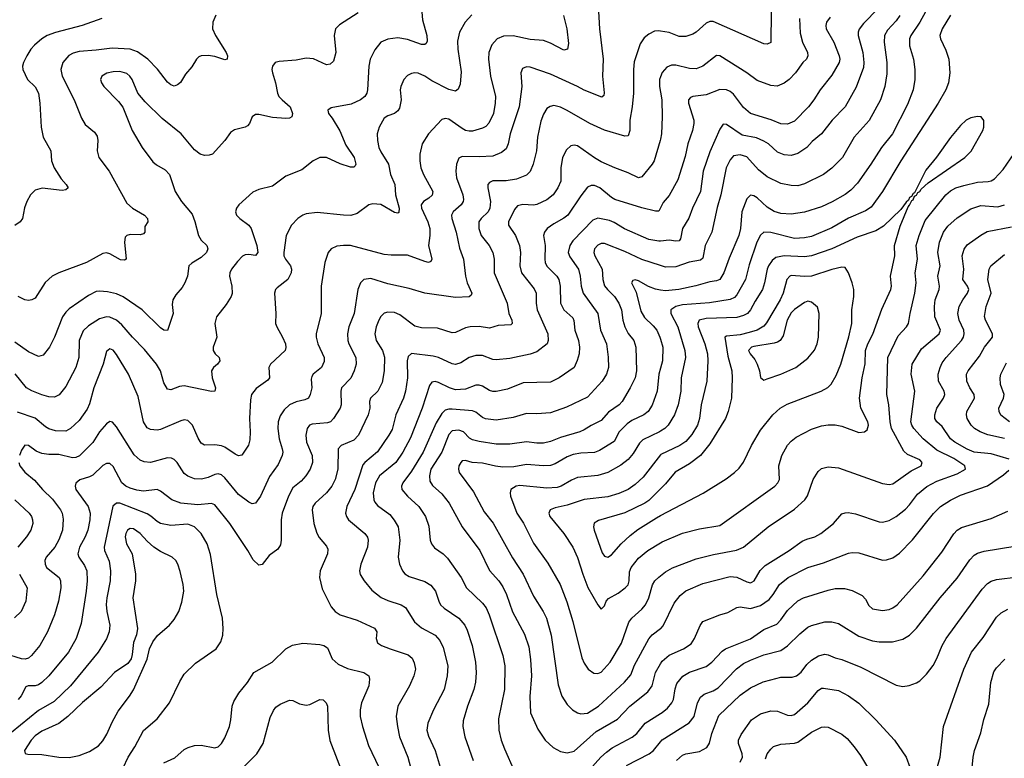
# Model space of a CAD drawing. Header units: inches. Extents: x 990586 to 1117858, y 769490 to 892071.
# Tile 241 of 248: x 1086219 to 1092028, y 850663 to 855024. Entities that reach past the tile are written whole.
import ezdxf

# ---------------------------------------------------------------- set-up
doc = ezdxf.new("R2010")
doc.units = ezdxf.units.IN
doc.header["$MEASUREMENT"] = 0
doc.layers.add('B0885', color=7, linetype='Continuous')
doc.layers.add('B0895', color=7, linetype='Continuous')

msp = doc.modelspace()

# ---------------------------------------------------------------- linework, layer by layer
at = {"layer": 'B0885', "color": 6}
for points, elevation in [([(1089632.1, 855107.9), (1089638.9, 854970), (1089662, 854790), (1089657.5, 854690), (1089668.2, 854591.8), (1089664.7, 854575.3), (1089653.6, 854566.4), (1089550, 854607.2), (1089509.8, 854629.8), (1089350, 854701.7), (1089230, 854742.9), (1089210, 854745.1), (1089185.4, 854734.6), (1089175.6, 854710), (1089181.2, 854630), (1089165.6, 854510), (1089113.5, 854350), (1089101, 854290), (1089090, 854260.7), (1089060.9, 854239.1), (1089010, 854218.2), (1088930, 854213.7), (1088830, 854216.9), (1088810, 854206.2), (1088796.1, 854170), (1088791.3, 854130), (1088796, 854090), (1088833.5, 853990), (1088837.4, 853962.6), (1088836, 853950), (1088823.7, 853930), (1088776.9, 853890), (1088767.3, 853870), (1088767.6, 853850), (1088793.9, 853770), (1088814.1, 853674.1), (1088837.2, 853610), (1088848.4, 853510), (1088860, 853470), (1088886.2, 853410), (1088882.9, 853397.1), (1088870, 853388), (1088790, 853383.9), (1088610, 853408.7), (1088516.9, 853436.9), (1088390, 853463.9), (1088290, 853496), (1088250, 853490), (1088229, 853471), (1088214.3, 853430), (1088191.9, 853290), (1088160.5, 853210), (1088152.5, 853170), (1088154.6, 853130), (1088160.3, 853110), (1088202.7, 853030), (1088203.1, 852990), (1088192.3, 852950), (1088173.2, 852906.8), (1088116.6, 852850), (1088112.7, 852830), (1088115.5, 852750), (1088108.7, 852730), (1088070, 852669.1), (1088051.9, 852650), (1088035.9, 852644.1), (1087943.5, 852636.5), (1087928.4, 852630), (1087914.6, 852610), (1087907.7, 852570), (1087911.2, 852530), (1087944.7, 852450), (1087946.2, 852410), (1087932.5, 852370), (1087907.9, 852330), (1087880.5, 852299.5), (1087830, 852260.2), (1087804.2, 852210), (1087766.7, 852110), (1087761.7, 852070), (1087762, 851950), (1087756.8, 851923.2), (1087741.9, 851898.1), (1087690, 851859.9), (1087650, 851807.3), (1087630, 851803.4), (1087595.7, 851835.7), (1087565.7, 851890), (1087458.5, 852050), (1087370, 852159.2), (1087350, 852167), (1087270, 852159.5), (1087170, 852169), (1087117.2, 852190), (1087050, 852240.1), (1087030, 852249.3), (1086950, 852240.4), (1086910, 852245.5), (1086870, 852257.8), (1086845.8, 852270), (1086821.7, 852290), (1086770, 852386.5), (1086750, 852402.6), (1086730, 852403.7), (1086710, 852391.4), (1086650, 852335.2), (1086630, 852324.3), (1086573.8, 852306.2), (1086550, 852288.2), (1086545.7, 852270), (1086550.2, 852250), (1086623.2, 852150), (1086634.7, 852110), (1086632.7, 852070), (1086620.6, 852010), (1086605.5, 851970), (1086572.5, 851910), (1086561.5, 851870), (1086566.9, 851850), (1086601.8, 851801.8), (1086614.6, 851770), (1086617.7, 851710), (1086611.4, 851650), (1086580.7, 851459.3), (1086552.6, 851370), (1086506.4, 851290), (1086389.9, 851150.1), (1086350, 851110), (1086330, 851097.1), (1086310, 851091.9), (1086268.8, 851091.2), (1086255.3, 851084.7), (1086228.2, 851031.8), (1086210.3, 851010)], 4400), ([(1088215.2, 855064.8), (1088106.1, 854993.9), (1088082.4, 854970), (1088074, 854930), (1088084.7, 854830), (1088070, 854778.5), (1088050, 854760.3), (1088030, 854757.3), (1087952.8, 854792.8), (1087910, 854795.9), (1087850, 854783.8), (1087750, 854777.7), (1087726.9, 854770), (1087710.1, 854750), (1087706.9, 854730), (1087710.1, 854710), (1087728.7, 854650), (1087739, 854590), (1087748.5, 854570), (1087766.7, 854550), (1087815.1, 854510), (1087827.6, 854470), (1087823.9, 854450), (1087810, 854442.2), (1087790, 854440.6), (1087710, 854445.4), (1087630, 854463.7), (1087610, 854464.2), (1087590.1, 854449.9), (1087574.9, 854410), (1087562.6, 854397.4), (1087550, 854389.6), (1087486.7, 854373.3), (1087462.6, 854357.4), (1087428.4, 854310), (1087356.8, 854230), (1087337.1, 854222.9), (1087310, 854221.5), (1087283.1, 854230), (1087250, 854254.9), (1087171.7, 854350), (1087060.1, 854440.1), (1086958.3, 854538.3), (1086916.5, 854590), (1086882.3, 854670), (1086869, 854690), (1086850, 854705.4), (1086810, 854716.9), (1086770, 854715.3), (1086732.8, 854707.2), (1086702.4, 854690), (1086696.1, 854670), (1086701.8, 854650), (1086714.4, 854630), (1086801.4, 854541.4), (1086827, 854507), (1086882.9, 854370), (1086941.2, 854270), (1087004.1, 854184.1), (1087026, 854166), (1087077.4, 854137.4), (1087101.7, 854110), (1087136.9, 854010), (1087174.4, 853950), (1087235.6, 853875.6), (1087252.1, 853832.1), (1087273, 853750), (1087290, 853722.8), (1087323.5, 853690), (1087329, 853670), (1087320, 853650), (1087290, 853620), (1087234.2, 853585.8), (1087216.4, 853570), (1087208.7, 853510), (1087193.8, 853470), (1087177, 853443), (1087140, 853400), (1087123.1, 853370), (1087117.4, 853342.6), (1087123.6, 853290), (1087091.8, 853188.2), (1087070, 853191.5), (1087050, 853204.8), (1086941.8, 853310), (1086828.4, 853388.4), (1086790, 853404.3), (1086736.8, 853416.8), (1086690, 853421.8), (1086670, 853418.7), (1086624.3, 853395.7), (1086510, 853316.6), (1086490, 853297.5), (1086471.5, 853268.5), (1086424.2, 853150), (1086394.3, 853090), (1086356.8, 853043.2), (1086330, 853034.5), (1086270, 853062.1), (1086190, 853119.5)], 4000), ([(1086703.2, 855030), (1086587.5, 854990), (1086430, 854947.5), (1086381.7, 854930), (1086348.7, 854911.2), (1086305.9, 854874.1), (1086284.4, 854850), (1086260.3, 854810), (1086241.4, 854770), (1086235.7, 854750), (1086236.7, 854730), (1086264.3, 854670), (1086310, 854626.7), (1086330.1, 854589.9), (1086338.3, 854530), (1086345.1, 854390), (1086357.1, 854330), (1086402.4, 854250), (1086407.2, 854190), (1086422.2, 854150), (1086463.7, 854083.7), (1086493.7, 854050), (1086504.8, 854030), (1086490, 854019.2), (1086470, 854015.3), (1086351.5, 854028.5), (1086310, 854016.6), (1086281.9, 853990), (1086260.1, 853950), (1086247.6, 853912.4), (1086235.9, 853850), (1086222.3, 853830), (1086190, 853808.6)], 3800), ([(1088591.1, 855068.9), (1088596.3, 855023.7), (1088621.6, 854930), (1088623.4, 854896.6), (1088617.4, 854882.6), (1088610, 854876.3), (1088590, 854877.8), (1088506.2, 854906.2), (1088450, 854915.9), (1088391.1, 854908.9), (1088350.6, 854890), (1088314.2, 854845.8), (1088286.2, 854790), (1088278, 854750), (1088270.6, 854609.4), (1088267.6, 854590), (1088255.5, 854570), (1088229.2, 854550.8), (1088175, 854525), (1088057.2, 854502.8), (1088036.6, 854490), (1088039.9, 854470), (1088062.1, 854442.1), (1088107.3, 854367.3), (1088143, 854283), (1088191.7, 854210), (1088202.7, 854170), (1088198.9, 854161.1), (1088190, 854153.7), (1088170, 854153.4), (1088110, 854172.9), (1088030, 854209.9), (1087989, 854210), (1087950.2, 854190), (1087883.2, 854136.8), (1087790, 854099.6), (1087710, 854040.4), (1087630, 854021.9), (1087594, 854006), (1087512.3, 853930), (1087498, 853910), (1087492.9, 853890), (1087498.6, 853870), (1087517.4, 853850), (1087570, 853811), (1087584.8, 853790), (1087618.7, 853690), (1087623.1, 853650), (1087610, 853632.3), (1087570, 853637.5), (1087550, 853635.6), (1087532.7, 853627.3), (1087503.1, 853596.9), (1087467.5, 853550), (1087457.7, 853530), (1087455.7, 853510), (1087470.9, 853450), (1087471.9, 853408.1), (1087466, 853390), (1087437.5, 853342.5), (1087380.4, 853270), (1087369.2, 853230.8), (1087381.8, 853150), (1087361.1, 853090), (1087360.9, 853070), (1087372.9, 853050), (1087395.4, 853030), (1087398.9, 853010), (1087386.5, 852990), (1087361.8, 852970), (1087351.4, 852950), (1087353.8, 852910), (1087375, 852850), (1087370.4, 852829.7), (1087350, 852828.8), (1087190, 852861.7), (1087162.3, 852857.7), (1087110, 852837.9), (1087090, 852842.2), (1087070, 852879.9), (1087049.6, 852950), (1087026.1, 852990), (1086955.9, 853075.9), (1086883.7, 853150), (1086822.2, 853222.2), (1086790, 853248.8), (1086750, 853267.1), (1086730, 853269.3), (1086690, 853257.5), (1086624, 853216), (1086593.4, 853186.6), (1086569.5, 853130), (1086566.8, 853030), (1086550.4, 852969.6), (1086490, 852858.8), (1086450.9, 852809.1), (1086424, 852796), (1086390, 852797.8), (1086350, 852808.3), (1086290, 852832), (1086259.5, 852850), (1086192.9, 852932.9)], 4100), ([(1088887.4, 855052.6), (1088848, 855010), (1088814.7, 854950), (1088802.9, 854897.1), (1088804.3, 854850), (1088824.4, 854715.6), (1088817.8, 854642.2), (1088806.7, 854613.3), (1088790, 854602.3), (1088750, 854611.7), (1088650, 854663.2), (1088609.6, 854690), (1088570, 854707.5), (1088550, 854710), (1088530, 854706.3), (1088506.1, 854693.9), (1088484.9, 854670), (1088466.9, 854630), (1088464.2, 854610), (1088470, 854550), (1088458.9, 854501.1), (1088450, 854485.6), (1088430.9, 854469.1), (1088390, 854455.6), (1088370, 854442.4), (1088338.9, 854390), (1088328.6, 854350), (1088329.4, 854310), (1088338.4, 854270), (1088350, 854243.3), (1088395.7, 854170), (1088406.7, 854110), (1088432.2, 854050), (1088435.4, 853990), (1088457.5, 853910), (1088455.4, 853884.6), (1088450, 853880.8), (1088430, 853886.2), (1088350, 853933.4), (1088302.7, 853937.3), (1088278, 853930), (1088210, 853880.1), (1088171.7, 853868.3), (1088130, 853868.8), (1087974.5, 853885.5), (1087910, 853878), (1087890, 853870.5), (1087859.5, 853850), (1087822.4, 853810), (1087791.6, 853750), (1087776.7, 853650), (1087778.2, 853630), (1087787.3, 853610), (1087816, 853570), (1087821.6, 853550), (1087820.1, 853530), (1087800.9, 853490), (1087738.8, 853441.2), (1087728.2, 853430), (1087723.1, 853410), (1087730.6, 853290), (1087729, 853230), (1087735.5, 853210), (1087770, 853148.4), (1087786.3, 853110), (1087790, 853088), (1087784.2, 853070), (1087698.2, 852990), (1087688.5, 852970), (1087692.1, 852910), (1087683.7, 852896.3), (1087614, 852846), (1087586.3, 852810), (1087579.7, 852780.3), (1087574.6, 852670), (1087579.3, 852590), (1087577.1, 852542.9), (1087568, 852512), (1087530, 852452.5), (1087510, 852448.5), (1087490, 852457.7), (1087430, 852500.5), (1087410, 852508.8), (1087370, 852514.1), (1087310, 852512.6), (1087290, 852524.5), (1087272.3, 852552.3), (1087238, 852630), (1087210, 852657.4), (1087190, 852661.2), (1087170, 852656.4), (1087050, 852603.4), (1087030, 852600.1), (1086990, 852603.4), (1086970, 852615), (1086949.3, 852650), (1086918.2, 852798.2), (1086860.4, 852930), (1086790, 853047.9), (1086770, 853071.8), (1086750, 853079.8), (1086730, 853064.6), (1086711.1, 852990), (1086655.5, 852850), (1086630, 852756.1), (1086616.4, 852723.6), (1086570, 852658.2), (1086518.1, 852610), (1086490, 852594.4), (1086430, 852597), (1086390, 852607.9), (1086370, 852620), (1086310.9, 852670.9), (1086206.4, 852706.4)], 4200), ([(1087375.1, 855050), (1087358.9, 855010), (1087356.7, 854970), (1087373.5, 854930), (1087436.6, 854830), (1087445.1, 854810), (1087443.6, 854790), (1087430, 854786.5), (1087370, 854805.8), (1087330, 854812.8), (1087289.5, 854810.5), (1087275.7, 854804.3), (1087262, 854790), (1087234.9, 854745.1), (1087197.8, 854702.2), (1087168.1, 854651.9), (1087150, 854638.8), (1087130, 854631.8), (1087110, 854638.1), (1087090, 854655.1), (1087031.9, 854731.9), (1086974.6, 854790), (1086914, 854834), (1086870, 854849.1), (1086764.1, 854855.9), (1086670, 854843.2), (1086570, 854836.3), (1086534.3, 854825.7), (1086508.4, 854811.6), (1086473.1, 854770), (1086461.2, 854730), (1086468.5, 854690), (1086539.2, 854550), (1086582.6, 854442.6), (1086605.3, 854405.3), (1086659.2, 854359.2), (1086675.4, 854335.4), (1086679.5, 854310), (1086675.5, 854250), (1086685.6, 854210), (1086746.2, 854130), (1086850, 853939.6), (1086883.6, 853910), (1086955.6, 853870), (1086973.3, 853850), (1086974.6, 853830), (1086957.7, 853802.3), (1086956.8, 853770), (1086950, 853758.6), (1086930, 853753.2), (1086870, 853754.9), (1086850.3, 853749.7), (1086841.2, 853738.8), (1086836.2, 853710), (1086847.8, 853610), (1086836.5, 853603.5), (1086813.2, 853606.8), (1086750, 853640.6), (1086730, 853646.4), (1086710, 853643.4), (1086613.5, 853590), (1086450.3, 853529.7), (1086410, 853509.9), (1086368.1, 853471.9), (1086310, 853380.4), (1086290, 853369.2), (1086270, 853366.8), (1086250, 853369.2), (1086210, 853388.7)], 3900), ([(1089428.2, 855048.2), (1089448.1, 854970), (1089456.1, 854883.9), (1089451.3, 854848.7), (1089430, 854843.3), (1089350, 854885.7), (1089310, 854899.8), (1089230, 854907.6), (1089130, 854927.4), (1089074.4, 854925.6), (1089037, 854910), (1089004.6, 854875.4), (1088986.9, 854830), (1088985.8, 854790), (1088997.6, 854690), (1089026.8, 854570), (1089025, 854530), (1089014.4, 854470), (1088987.3, 854412.7), (1088970, 854393.1), (1088950, 854383), (1088890, 854366.5), (1088870, 854365.3), (1088850, 854370), (1088830, 854381.4), (1088750, 854435.6), (1088730, 854440.3), (1088710, 854434.9), (1088630, 854349), (1088594.4, 854290), (1088579.2, 854230), (1088578.8, 854190), (1088584.7, 854150), (1088600.8, 854110), (1088655.9, 854010), (1088652.2, 853987.8), (1088633.7, 853970), (1088600.6, 853950), (1088588.1, 853930), (1088589.9, 853910), (1088627.6, 853830), (1088637.8, 853790), (1088638.9, 853750), (1088630.6, 853690), (1088650.8, 853610), (1088644.3, 853595.6), (1088630, 853590.8), (1088610, 853595.4), (1088507.1, 853632.9), (1088410, 853632.9), (1088370, 853637.3), (1088170, 853690), (1088129, 853691), (1088090, 853685.8), (1088056, 853670), (1088038.2, 853650), (1088018.5, 853590), (1087997.4, 853450), (1087998.4, 853290), (1087967.4, 853170), (1087967.3, 853150), (1087977.3, 853110), (1088015.6, 853030), (1088014.8, 853005.2), (1087999.2, 852970), (1087949.5, 852930.5), (1087942.4, 852917.6), (1087939.1, 852900.9), (1087941.8, 852850), (1087932.8, 852810), (1087922, 852790), (1087901.1, 852778.9), (1087850, 852768.5), (1087811, 852750), (1087779.9, 852720.1), (1087755.7, 852684.3), (1087744.4, 852650), (1087742.1, 852610), (1087749, 852550), (1087767.8, 852490), (1087770.8, 852470), (1087767.3, 852450), (1087743.3, 852396.7), (1087692.5, 852327.5), (1087639.2, 852210), (1087610.2, 852169.8), (1087590, 852165.4), (1087570, 852174.9), (1087510, 852220.9), (1087430, 852319.3), (1087410, 852336.6), (1087390, 852342.4), (1087370, 852338.5), (1087330, 852320.5), (1087290.8, 852310.8), (1087250, 852313.7), (1087210, 852329.3), (1087190, 852344), (1087147.7, 852410), (1087130, 852427.3), (1087114.3, 852434.3), (1087090, 852436.6), (1086990, 852408.5), (1086952.9, 852412.9), (1086930, 852422.8), (1086893.9, 852453.9), (1086790, 852619.9), (1086766.8, 852646.8), (1086750, 852650.8), (1086730, 852637.8), (1086690, 852590.2), (1086650, 852528.3), (1086571, 852449), (1086550, 852438.5), (1086530, 852436.5), (1086450, 852456.2), (1086390, 852456.8), (1086350, 852462.5), (1086316.8, 852476.8), (1086270, 852510.5), (1086250, 852511.6), (1086230, 852483.1), (1086218.1, 852450)], 4300), ([(1090000, 854955.7), (1089990, 854957.4), (1089965, 854955), (1089930, 854938.4), (1089903.5, 854916.5), (1089878.9, 854881.1), (1089844.8, 854775.2), (1089840.6, 854730), (1089840.5, 854590), (1089833, 854510), (1089818.3, 854430), (1089819.6, 854370), (1089810, 854337.8), (1089790, 854336.4), (1089670, 854370.6), (1089581.9, 854410), (1089450, 854488.2), (1089410, 854507.3), (1089370, 854516.1), (1089348.3, 854511.7), (1089330, 854498.4), (1089310, 854466.1), (1089294.6, 854425.4), (1089274.6, 854330), (1089269, 854250), (1089248.7, 854171.3), (1089230, 854127.9), (1089210, 854104.9), (1089150, 854082.7), (1089090, 854072), (1089010, 854072.4), (1088990, 854063.4), (1088981, 854050), (1088980.2, 854030), (1088997.4, 853950), (1088993.4, 853910), (1088982.2, 853890), (1088941, 853850), (1088927.9, 853830), (1088927.8, 853790), (1088941.4, 853750), (1088988.7, 853690), (1089009.7, 853650), (1089017.7, 853610), (1089018.5, 853530), (1089095.9, 853350), (1089105, 853290), (1089122.8, 853250), (1089125.1, 853230), (1089117, 853223), (1089042.5, 853217.5), (1088990, 853201.6), (1088930, 853211.6), (1088876.9, 853210), (1088850, 853204.1), (1088790, 853177.4), (1088770, 853174.9), (1088683.4, 853203.4), (1088590, 853205.1), (1088550, 853214.2), (1088461.1, 853281.1), (1088430, 853295.6), (1088390, 853297.7), (1088370, 853290.6), (1088350, 853271.4), (1088338.3, 853250), (1088322.9, 853210), (1088313.8, 853170), (1088321.5, 853130), (1088359.5, 853070), (1088370.9, 853030.9), (1088370, 852950), (1088357.3, 852882.7), (1088331.1, 852830), (1088289.4, 852790), (1088282.8, 852770), (1088283.8, 852730), (1088274, 852690), (1088217.2, 852570), (1088190, 852540.9), (1088115.3, 852510), (1088097.5, 852490), (1088096.3, 852370), (1088080.7, 852310), (1088060, 852270), (1088030, 852230.6), (1087961.3, 852170), (1087948.2, 852150), (1087944.9, 852130), (1087954.6, 852050), (1087971.6, 851991.6), (1087986.5, 851966.5), (1088030, 851916.3), (1088037, 851897), (1088034.9, 851870), (1087992.5, 851770), (1087987.3, 851730), (1088003.3, 851663.3), (1088056.5, 851556.5), (1088080.6, 851530), (1088110.4, 851510.4), (1088210, 851479.1), (1088311.5, 851431.5), (1088326.4, 851410), (1088322.6, 851370), (1088330, 851345.6), (1088354.2, 851330), (1088403.8, 851310), (1088510, 851274.6), (1088533.6, 851253.6), (1088547, 851227), (1088553.2, 851190), (1088543.6, 851150), (1088518, 851090), (1088450.3, 850970), (1088441, 850910), (1088447, 850850), (1088460.3, 850790), (1088509.6, 850669.6), (1088529.7, 850590)], 4500), ([(1090000, 854686.9), (1089993.7, 854670), (1089994.6, 854630), (1090000, 854594.9)], 4600), ([(1090000, 854317.8), (1089998.6, 854310), (1089961.5, 854190), (1089950.2, 854169.8), (1089890, 854096.1), (1089870, 854089.6), (1089810, 854120.4), (1089730, 854148.2), (1089650, 854184.2), (1089610, 854207.4), (1089510, 854279.8), (1089490, 854283.8), (1089470, 854278.6), (1089444.9, 854255.1), (1089421.2, 854210), (1089412, 854150), (1089412.4, 854070), (1089394.9, 854030), (1089366.2, 853990), (1089330, 853959.9), (1089270, 853932.2), (1089250, 853928.6), (1089188, 853932), (1089155.7, 853924.3), (1089137.5, 853902.5), (1089102.4, 853830), (1089102.2, 853810), (1089143.7, 853750), (1089168.2, 853690), (1089174.4, 853650), (1089170.7, 853570), (1089179.6, 853530), (1089254.4, 853434.4), (1089266.1, 853410), (1089266.5, 853350), (1089272.7, 853310), (1089334.2, 853170), (1089337.7, 853130), (1089330.5, 853109.5), (1089270, 853062.6), (1089230, 853049.9), (1089110, 853024.4), (1089030, 853015.2), (1089010, 853017.5), (1088950, 853040.4), (1088910, 853041.6), (1088871.5, 853028.5), (1088822.6, 852997.4), (1088790, 852988.7), (1088770, 852991.2), (1088690, 853029), (1088657.8, 853037.8), (1088530, 853052.9), (1088510, 853036.1), (1088505.8, 853010), (1088507.7, 852910), (1088495.7, 852830), (1088483.8, 852790), (1088437.7, 852690), (1088415.7, 852604.3), (1088397.6, 852570), (1088330, 852471.6), (1088255.8, 852410), (1088244.2, 852395.7), (1088196.1, 852250), (1088148.5, 852150), (1088141.2, 852110), (1088146.4, 852090), (1088159.7, 852070), (1088254.4, 851990), (1088270, 851969.4), (1088274.7, 851950), (1088271.2, 851910), (1088231.6, 851810), (1088223.5, 851770), (1088228, 851748), (1088250.7, 851710), (1088296.4, 851656.4), (1088352.4, 851612.4), (1088390, 851594.4), (1088469.8, 851569.8), (1088494.2, 851554.2), (1088548.4, 851468.4), (1088590, 851432.9), (1088670, 851389.1), (1088698.2, 851358.2), (1088717.7, 851317.7), (1088745.1, 851210), (1088741, 851150), (1088722.8, 851070), (1088660.5, 850950), (1088627.7, 850870), (1088621.8, 850830), (1088630, 850792.9), (1088669.5, 850709.5), (1088700.7, 850610)], 4600), ([(1090000, 853912.4), (1089990, 853893.2), (1089970, 853893.1), (1089890, 853913.4), (1089730, 853961.2), (1089710, 853973), (1089642.3, 854030), (1089610, 854045.2), (1089590, 854045.7), (1089570, 854034.6), (1089530, 853984.5), (1089452.1, 853870), (1089430, 853851.4), (1089370, 853818.1), (1089331.6, 853790), (1089314.8, 853770), (1089310.2, 853750), (1089319.5, 853690), (1089316.6, 853610), (1089320.1, 853590), (1089330, 853568.9), (1089387.6, 853510), (1089399.6, 853490), (1089408.1, 853450), (1089409.5, 853349.5), (1089430, 853311.4), (1089482.8, 853262.8), (1089488.7, 853248.7), (1089495.3, 853190), (1089516.7, 853130), (1089522.1, 853090), (1089519.6, 853050), (1089508.8, 853011.2), (1089490, 852970), (1089401.4, 852910), (1089350, 852882.8), (1089190, 852878.8), (1089097.9, 852842.1), (1089030.6, 852829.4), (1089010, 852828.3), (1088990, 852834.1), (1088950, 852859.5), (1088930, 852866.4), (1088910, 852865.2), (1088850, 852843.2), (1088790, 852839.2), (1088755.5, 852850), (1088690, 852882), (1088670, 852888.2), (1088650, 852884.3), (1088636.5, 852863.5), (1088593, 852730), (1088525.1, 852554.9), (1088480.4, 852470), (1088437.6, 852410), (1088342, 852330), (1088317.9, 852290), (1088304.7, 852230), (1088307.9, 852190), (1088314.4, 852174.4), (1088330, 852156.4), (1088401.8, 852101.8), (1088428.9, 852068.9), (1088451.7, 852030), (1088462.5, 851950), (1088451.1, 851850), (1088458.8, 851810), (1088477.6, 851770), (1088492.1, 851752.1), (1088516.3, 851736.3), (1088610, 851707), (1088645.6, 851685.6), (1088671.8, 851650), (1088691, 851590), (1088702, 851570), (1088722.6, 851550), (1088809.6, 851489.6), (1088844.8, 851450), (1088859.9, 851419.9), (1088888.9, 851330), (1088907.7, 851230), (1088912, 851170), (1088907.5, 851112.5), (1088898, 851070), (1088861.1, 850970), (1088835.6, 850884.4), (1088833.3, 850850), (1088845.7, 850790), (1088894.9, 850650)], 4700), ([(1090000, 853717), (1089990, 853716.1), (1089930, 853726.3), (1089788.3, 853788.3), (1089726.8, 853826.8), (1089698.6, 853838.6), (1089630, 853852.8), (1089600.2, 853839.8), (1089482.5, 853717.5), (1089464.8, 853690), (1089455.5, 853650), (1089463.9, 853623.9), (1089515.8, 853550), (1089526.6, 853510), (1089531.6, 853450), (1089543.8, 853410), (1089630.8, 853290), (1089645.3, 853190), (1089681.5, 853110), (1089691.9, 853031.9), (1089693, 852970), (1089681, 852930), (1089656.2, 852890), (1089570, 852796.1), (1089444.6, 852735.4), (1089350, 852703.6), (1089270, 852697), (1089210, 852698.4), (1089130, 852675.4), (1089030, 852658.4), (1088967.3, 852667.3), (1088950, 852674.8), (1088910, 852706.4), (1088890, 852713.8), (1088770, 852725.2), (1088750, 852724.9), (1088730, 852718.2), (1088710, 852698.6), (1088676.4, 852643.6), (1088599.8, 852470), (1088530, 852358.3), (1088480.1, 852290), (1088471.4, 852270), (1088473.9, 852250), (1088507.5, 852210), (1088573, 852150), (1088613.5, 852090), (1088632.8, 852032.8), (1088640.8, 851950), (1088648.4, 851928.4), (1088666.6, 851906.6), (1088717.1, 851870), (1088743.9, 851843.9), (1088824.3, 851730), (1088855.1, 851670), (1088950, 851579.9), (1088971, 851551), (1088989.7, 851510), (1089069.9, 851269.9), (1089081.5, 851210), (1089078.4, 851070), (1089043.1, 850896.9), (1089045.5, 850830), (1089059.7, 850770), (1089079, 850719), (1089136.5, 850590)], 4800), ([(1090000, 853571.5), (1089890, 853607.3), (1089790, 853656), (1089670, 853701.5), (1089650, 853701.6), (1089630, 853692.5), (1089610.2, 853670), (1089606.8, 853650), (1089612.7, 853630), (1089654.7, 853550), (1089659.8, 853490), (1089670, 853452.5), (1089686.7, 853430), (1089728.9, 853388.9), (1089754.8, 853350), (1089768.9, 853310), (1089778.3, 853250), (1089789.9, 853209.9), (1089810, 853171.9), (1089842.1, 853130), (1089855.1, 853090), (1089858.2, 852950), (1089850.8, 852910), (1089821.6, 852850), (1089774.2, 852770), (1089756.5, 852750), (1089693.6, 852706.4), (1089650, 852657.2), (1089591.5, 852628.5), (1089550, 852601.4), (1089523.7, 852590), (1089410, 852557.8), (1089350, 852533.7), (1089310, 852524.5), (1089270, 852524), (1089210, 852532), (1089110, 852517.5), (1089030, 852517.4), (1088930, 852532.5), (1088890, 852543.5), (1088873.5, 852553.5), (1088837.3, 852590), (1088810, 852599.6), (1088770, 852596.2), (1088750, 852574), (1088709.3, 852470.7), (1088645.5, 852370), (1088636.3, 852330), (1088639.6, 852299.6), (1088654.5, 852274.5), (1088710, 852224.1), (1088753.1, 852170), (1088830.5, 852030.5), (1088934.7, 851890), (1088990, 851772.4), (1089046.2, 851710), (1089070, 851675.3), (1089091.1, 851631.1), (1089126.9, 851526.9), (1089196.5, 851396.5), (1089222.1, 851322.1), (1089233.3, 851246.7), (1089238.1, 851150), (1089228.7, 851028.7), (1089232.3, 850932.3), (1089275.4, 850835.4), (1089318.7, 850770), (1089366.2, 850726.2), (1089410, 850703.7), (1089450, 850695), (1089490, 850705), (1089619.4, 850820.6), (1089745.6, 850894.4), (1089818.4, 850970), (1089925, 851055), (1089949.8, 851090), (1089969.5, 851170), (1090000, 851220.5)], 4900), ([(1090000, 853427.4), (1089970, 853432), (1089928.9, 853448.9), (1089870, 853481.7), (1089850, 853487.3), (1089836.7, 853483.3), (1089828.9, 853470), (1089855.3, 853415.3), (1089883.3, 853303.3), (1089906.1, 853266.1), (1089956.9, 853216.9), (1089977.5, 853190), (1089996.7, 853150), (1090000, 853137.9)], 5000), ([(1090000, 852966.9), (1089990.3, 852930), (1089980.5, 852830), (1089950, 852747.6), (1089926.6, 852710), (1089900.6, 852690), (1089830, 852656.5), (1089802.2, 852637.8), (1089756.7, 852590), (1089726.2, 852533.8), (1089640.2, 852479.8), (1089610, 852467.5), (1089530, 852463.9), (1089484.2, 852455.9), (1089450, 852443.4), (1089377.6, 852402.4), (1089350, 852392.4), (1089310, 852388.9), (1089210, 852397.5), (1089135.3, 852384.7), (1089070, 852382.3), (1089026.9, 852386.9), (1088950, 852404.8), (1088889.5, 852409.5), (1088850, 852420.8), (1088830, 852418.9), (1088821.2, 852410), (1088809.8, 852390), (1088807, 852370), (1088812.1, 852350), (1088896.6, 852236.6), (1088958.7, 852118.7), (1089012.1, 852052.1), (1089125.7, 851845.7), (1089189.9, 851750), (1089250, 851619.7), (1089307, 851530), (1089327.1, 851490), (1089354.1, 851390), (1089396.2, 851096.2), (1089417.1, 851030), (1089450, 850980.6), (1089481.4, 850950), (1089510.6, 850930.6), (1089530, 850924.8), (1089570, 850930.2), (1089634.7, 850970), (1089787.7, 851112.3), (1089824.7, 851155.3), (1089846.8, 851213.2), (1089930, 851367.5), (1089950, 851392.4), (1090000, 851428.9)], 5000), ([(1090000, 852594.1), (1089993.6, 852590), (1089895.8, 852544.2), (1089875.8, 852524.2), (1089838.1, 852461.9), (1089810, 852427.6), (1089766.7, 852393.3), (1089690, 852349.8), (1089630, 852332.2), (1089510, 852320.6), (1089473.9, 852306.1), (1089414.3, 852270), (1089390, 852261.9), (1089330, 852258.1), (1089170, 852274.2), (1089148.4, 852270), (1089117.5, 852250), (1089112.3, 852230), (1089115.7, 852210), (1089151.7, 852110), (1089190.6, 852050.6), (1089250, 851933.4), (1089334.9, 851814.9), (1089407.7, 851690), (1089446.8, 851586.8), (1089482.8, 851470), (1089536.2, 851256.2), (1089550, 851225.5), (1089573.5, 851190), (1089605.8, 851165.8), (1089630, 851163.1), (1089650, 851170.8), (1089701.9, 851230), (1089770, 851343.1), (1089812.2, 851467.8), (1089829.7, 851490.3), (1089890, 851543.7), (1089910.5, 851569.5), (1089931.3, 851610), (1089953, 851687), (1089967.1, 851710), (1089990, 851733.4), (1090000, 851741.1)], 5100), ([(1086212.8, 852410), (1086219.1, 852390), (1086250, 852351.4), (1086305.4, 852305.4), (1086353.5, 852250), (1086412.8, 852192.8), (1086459.7, 852130), (1086469.6, 852109.6), (1086475.8, 852075.8), (1086470.5, 852010), (1086450, 851952.9), (1086425.5, 851910), (1086374, 851850), (1086367.9, 851830), (1086369, 851810), (1086377.4, 851790), (1086451.6, 851730), (1086460.4, 851710), (1086461.9, 851670), (1086447.1, 851590), (1086424.1, 851510), (1086382.7, 851410), (1086337.9, 851330), (1086287.6, 851270), (1086270, 851255.1), (1086251.1, 851248.9), (1086230, 851250.9), (1086130, 851281.7)], 4300), ([(1090000, 852454.6), (1089897.5, 852322.5), (1089850, 852278.7), (1089808.1, 852250), (1089753.2, 852226.8), (1089690, 852207.4), (1089550, 852190.5), (1089450, 852157.7), (1089377.4, 852142.6), (1089348.7, 852130), (1089340.5, 852110), (1089346.1, 852090), (1089429.1, 851990), (1089482.2, 851910), (1089510, 851848.3), (1089540.9, 851750), (1089571.5, 851671.5), (1089630, 851568.8), (1089650, 851542.7), (1089670, 851563.2), (1089678.6, 851590), (1089692.5, 851607.5), (1089750, 851639), (1089791.4, 851668.6), (1089810, 851688.2), (1089815.6, 851710), (1089816.5, 851763.5), (1089827.1, 851790), (1089870, 851844.3), (1089924.4, 851890), (1090000, 851935.8)], 5200), ([(1090000, 852253.9), (1089930, 852185.4), (1089907.8, 852170), (1089790, 852112.8), (1089633.9, 852066.1), (1089609.3, 852050.7), (1089604.9, 852030), (1089608.8, 852010), (1089656.3, 851876.3), (1089670, 851855.6), (1089690, 851850.3), (1089710, 851864.3), (1089767.5, 851930), (1089820.9, 851979.1), (1089866.5, 852013.5), (1089976.3, 852083.7), (1090000, 852096.2)], 5300), ([(1086190, 852189.8), (1086274.1, 852110), (1086288.4, 852090), (1086294.8, 852070), (1086295.6, 852050), (1086284.5, 852010), (1086259.3, 851970), (1086207.5, 851910)], 4200), ([(1086830, 850607.1), (1086858.9, 850670), (1086897.4, 850730), (1086950, 850827.2), (1087030, 850896.7), (1087103.3, 850990), (1087163.7, 851116.3), (1087190, 851158.9), (1087256.2, 851223.8), (1087377.1, 851310), (1087406, 851350), (1087417.5, 851390), (1087420, 851430), (1087415.1, 851490), (1087381.1, 851630), (1087345.5, 851865.5), (1087324.5, 851930), (1087290, 851990.3), (1087250.3, 852030), (1087210, 852045.5), (1087110, 852037.1), (1087050, 852050.3), (1087030, 852060.5), (1086992.9, 852092.9), (1086970, 852106.6), (1086810, 852170), (1086790, 852170), (1086768.9, 852151.1), (1086717.6, 851910), (1086718.8, 851890), (1086746, 851826), (1086755.2, 851770), (1086752.5, 851710), (1086732.8, 851610), (1086729.5, 851570.5), (1086733.2, 851530), (1086750.7, 851450), (1086745.8, 851410), (1086730, 851368.3), (1086681.6, 851290), (1086518.8, 851090), (1086422.1, 850997.9), (1086330, 850944.7), (1086170, 850815.4)], 4500), ([(1086217.6, 851750), (1086262.4, 851670), (1086255.6, 851590), (1086226.5, 851530), (1086188.5, 851491.5)], 4200), ([(1087070, 850637.1), (1087133.8, 850666.2), (1087190, 850714.7), (1087212.3, 850727.7), (1087250, 850737.8), (1087290, 850740.2), (1087370, 850725.1), (1087390, 850731.6), (1087410.3, 850750), (1087430, 850783.7), (1087456.4, 850850), (1087464.9, 850890), (1087472.7, 850970), (1087482.1, 850997.9), (1087512, 851048), (1087562.7, 851110), (1087600.5, 851170), (1087709.1, 851230), (1087790, 851309.4), (1087828.5, 851331.5), (1087890, 851342), (1087990, 851334.9), (1088012.5, 851330), (1088035, 851315), (1088062.8, 851250), (1088097.9, 851217.9), (1088153.7, 851193.7), (1088249.7, 851169.7), (1088279.1, 851150), (1088283.4, 851130), (1088277.9, 851090), (1088235.4, 850990), (1088227.6, 850950), (1088227.3, 850910), (1088241.6, 850850), (1088277.8, 850737.8), (1088338, 850610)], 4400), ([(1087430, 850503), (1087617.9, 850690), (1087654.5, 850750), (1087696.6, 850903.4), (1087715.4, 850944.6), (1087730, 850964.5), (1087756.6, 850983.4), (1087810, 851005.8), (1087830, 851003.7), (1087870, 850985.5), (1087910, 850977.8), (1087930, 850980.6), (1087990, 851010.8), (1088010, 851008.6), (1088027.3, 850990), (1088034.2, 850970), (1088039.2, 850830), (1088048, 850768), (1088125.6, 850570)], 4300), ([(1089497.4, 850502.6), (1089648, 850670), (1089680.5, 850699.5), (1089715.3, 850724.7), (1089832.7, 850787.3), (1089859.5, 850810), (1089910, 850870.6), (1090000, 850927.1)], 4800), ([(1089799.7, 850620.3), (1089933.5, 850690), (1089957.8, 850710), (1090000, 850759.8)], 4700)]:
    msp.add_lwpolyline(points, dxfattribs=dict(at, elevation=elevation))
at = {"layer": 'B0885', "color": 6, "elevation": 4600}
msp.add_lwpolyline([(1086870, 852020.1), (1086854.6, 852010), (1086844.1, 851990), (1086840.8, 851970), (1086849.9, 851930), (1086882.1, 851870), (1086902.8, 851750), (1086902.4, 851710), (1086886.6, 851610), (1086914.7, 851430), (1086907.5, 851392.5), (1086890, 851347.7), (1086883.1, 851276.9), (1086875.7, 851250), (1086856.2, 851223.7), (1086778.5, 851170), (1086696.9, 851083.1), (1086590, 850993.1), (1086503.3, 850910), (1086450, 850869), (1086350, 850822.5), (1086310, 850795.3), (1086286.9, 850770), (1086247.1, 850710), (1086251.7, 850691.7), (1086267.3, 850687.3), (1086350, 850684.6), (1086450, 850669.3), (1086510, 850667.5), (1086570, 850679.5), (1086630, 850704.1), (1086682.9, 850737.1), (1086710, 850766.3), (1086733.8, 850806.2), (1086764.2, 850875.8), (1086799.2, 850940.9), (1086867.4, 851030), (1086890, 851068.3), (1086970, 851249.3), (1086985, 851310), (1087003.7, 851350), (1087032.8, 851387.2), (1087102.6, 851450), (1087130, 851482.4), (1087156.9, 851530), (1087176.1, 851584), (1087187.1, 851650), (1087183.7, 851690), (1087165.7, 851765.7), (1087151.5, 851810), (1087140.1, 851830), (1087118.2, 851850), (1087050, 851883.9), (1087010, 851910.3), (1086970, 851945.7), (1086930, 851990.8), (1086890, 852018.6)], close=True, dxfattribs=at)
at = {"layer": 'B0895', "color": 6}
for points, elevation in [([(1091283.4, 855090), (1091198.1, 855001.9), (1091172.4, 854967.6), (1091166.8, 854950), (1091167.1, 854930), (1091193.6, 854830), (1091199.9, 854770), (1091198.2, 854741.8), (1091154.1, 854625.9), (1091090.1, 854509.9), (1091012.2, 854430), (1090950, 854350.2), (1090895.5, 854304.5), (1090862.4, 854270), (1090810, 854233), (1090770, 854222.7), (1090730, 854226.4), (1090690, 854241.5), (1090637.1, 854290), (1090610, 854306.6), (1090565.7, 854325.7), (1090481.6, 854341.6), (1090390, 854405.5), (1090370, 854407.3), (1090350, 854377.6), (1090290, 854242.9), (1090252.5, 854130), (1090234.9, 854010), (1090188.9, 853910), (1090167.8, 853852.2), (1090129.3, 853790.7), (1090118.4, 853730), (1090110, 853718.1), (1090090, 853715.8), (1090050, 853721.6), (1090000, 853717)], 4800), ([(1091562.5, 855070), (1091529.7, 855010), (1091476.2, 854930), (1091468.2, 854910), (1091470, 854870), (1091492.9, 854790), (1091500.7, 854730), (1091500.2, 854670), (1091489.7, 854610), (1091457, 854523), (1091369.4, 854350), (1091302.9, 854270), (1091240.1, 854170), (1091161.3, 854058.7), (1091123.3, 854016.7), (1091090, 853991.8), (1091012.6, 853947.4), (1090950, 853918.3), (1090850, 853887.2), (1090770, 853875.8), (1090710, 853880.3), (1090670, 853890.3), (1090630, 853916.8), (1090570, 853971.5), (1090550, 853984.1), (1090530, 853987.1), (1090510, 853965.2), (1090479, 853890), (1090471.4, 853791.4), (1090461.3, 853750), (1090404, 853616), (1090373, 853530), (1090350, 853489.8), (1090330, 853481.1), (1090290, 853476), (1090208.4, 853451.6), (1090108.5, 853431.5), (1090030, 853422.9), (1090000, 853427.4)], 5000), ([(1090652.3, 855067.7), (1090650.8, 854889.1), (1090630, 854879.1), (1090610, 854881.5), (1090310, 855012), (1090290, 855012.2), (1090270, 855003.6), (1090210, 854949.7), (1090190, 854937.7), (1090150, 854923.7), (1090110, 854923.6), (1090050, 854947.1), (1090000, 854955.7)], 4500), ([(1091710.5, 855050), (1091662, 854970), (1091648.5, 854930), (1091651.3, 854910), (1091683.6, 854843.6), (1091700.6, 854790), (1091707, 854710), (1091698.2, 854650), (1091683.4, 854610), (1091638.7, 854530), (1091417.9, 854190), (1091310.7, 854010), (1091242.4, 853917.6), (1091210, 853894.7), (1091110, 853851.2), (1091010, 853794.4), (1090890, 853743.1), (1090850, 853735.1), (1090790, 853732.6), (1090650, 853767.3), (1090610, 853769.6), (1090590, 853752.2), (1090568.5, 853710), (1090523.4, 853576.6), (1090500.4, 853490), (1090450, 853399.6), (1090436.1, 853383.9), (1090410, 853371.9), (1090288.2, 853351.8), (1090130, 853339.6), (1090090.4, 853329.6), (1090061.6, 853310), (1090060.5, 853290), (1090101.1, 853210), (1090142.4, 853070), (1090147.4, 853030), (1090120.8, 852910), (1090118.9, 852830), (1090105, 852750), (1090082.8, 852690), (1090045.8, 852630), (1090024.8, 852610), (1090000, 852594.1)], 5100), ([(1091411.4, 855048.6), (1091390, 855016.8), (1091338.9, 854961.1), (1091321.3, 854930), (1091318.9, 854890), (1091334.8, 854770), (1091335.6, 854704.4), (1091324.3, 854630), (1091297.6, 854550), (1091230.8, 854429.3), (1091141.8, 854330), (1091073.5, 854210), (1091010, 854146.7), (1090961.7, 854110), (1090850, 854055), (1090810, 854042.9), (1090770, 854044.6), (1090710, 854056.3), (1090630, 854095.3), (1090578.3, 854138.2), (1090510, 854213.8), (1090470, 854225.6), (1090430, 854219.5), (1090410, 854197.1), (1090387.7, 854150), (1090355.9, 853990), (1090334.5, 853914.5), (1090303.4, 853770), (1090264.3, 853690), (1090250, 853616.3), (1090235.1, 853604.9), (1090168.6, 853591.4), (1090090, 853565.2), (1090030, 853561.7), (1090000, 853571.5)], 4900), ([(1091000.5, 855039.5), (1090979, 855010), (1090974.7, 854990), (1090976.4, 854970), (1091023.4, 854890), (1091055, 854810), (1091058.7, 854790), (1091054.4, 854770), (1091010, 854696.2), (1090941, 854610), (1090904.8, 854550), (1090873.5, 854510), (1090790, 854424.2), (1090750, 854405.9), (1090710, 854408.1), (1090652, 854432), (1090530, 854470.8), (1090490, 854506.1), (1090430, 854583.2), (1090410, 854600.3), (1090390, 854609.6), (1090350, 854612.1), (1090270, 854580.8), (1090190.3, 854569.8), (1090176.6, 854563.4), (1090165.6, 854550), (1090164.9, 854530), (1090196.8, 854430), (1090197.3, 854410), (1090189.2, 854370), (1090161.8, 854290), (1090144.5, 854215.5), (1090102.6, 854077.4), (1090050, 853986.1), (1090016.2, 853943.8), (1090000, 853912.4)], 4700), ([(1090820.8, 855030), (1090824.7, 854944.7), (1090837.6, 854890), (1090866.3, 854830), (1090868.5, 854810), (1090860.7, 854790), (1090839.3, 854770), (1090795.4, 854710), (1090758.8, 854670), (1090730, 854648.5), (1090688.5, 854631.5), (1090650, 854634.5), (1090570, 854665.5), (1090509.3, 854709.3), (1090350, 854809.6), (1090330, 854811.3), (1090250, 854748.5), (1090210, 854733.4), (1090170, 854735.6), (1090090, 854755.9), (1090064.7, 854755.3), (1090037.6, 854742.4), (1090009, 854711), (1090000, 854686.9)], 4600), ([(1090000, 854594.9), (1090006.9, 854550), (1090009.8, 854450), (1090005.7, 854350), (1090000, 854317.8)], 4600), ([(1090000, 851935.8), (1090010, 851941.9), (1090130, 851991.6), (1090230, 852017.9), (1090350, 852038), (1090673.9, 852270), (1090693, 852290), (1090702.1, 852310), (1090697.6, 852390), (1090715.7, 852450), (1090750, 852512.2), (1090770, 852535.2), (1090800.6, 852559.4), (1090890, 852607.1), (1090950, 852625.1), (1090990, 852631.4), (1091030, 852631.3), (1091070, 852624.8), (1091170, 852587), (1091204.2, 852590), (1091218.5, 852601.5), (1091227.3, 852630), (1091223.2, 852650), (1091182.5, 852730), (1091174.3, 852790), (1091190, 852910), (1091207.2, 852992.8), (1091209.5, 853070), (1091223.3, 853110), (1091253.6, 853166.4), (1091305.4, 853314.6), (1091359.3, 853430), (1091363.4, 853450), (1091357.9, 853510), (1091383.1, 853630), (1091381.2, 853690), (1091414.9, 853805.1), (1091460.8, 853919.2), (1091470, 853928), (1091482.9, 853957.1), (1091490, 853960.7), (1091499.1, 853980.9), (1091510, 853987.3), (1091517.5, 854002.5), (1091530, 854009.5), (1091536.9, 854023.1), (1091579.3, 854060.7), (1091796.4, 854210), (1091832.3, 854247.7), (1091902.2, 854370), (1091907.6, 854390), (1091908.3, 854428.3), (1091892.5, 854450), (1091870, 854452.9), (1091830, 854443.6), (1091802.6, 854430), (1091770, 854399.3), (1091710, 854328.7), (1091627.7, 854212.3), (1091565.6, 854134.4), (1091497.8, 854002.2), (1091490, 853998.2), (1091480.4, 853979.6), (1091470, 853973.4), (1091462.7, 853957.3), (1091450, 853946.8), (1091417.2, 853902.8), (1091316.3, 853803.7), (1091270, 853777.8), (1091159.3, 853740.7), (1091009.9, 853670.1), (1090890, 853628.9), (1090850, 853622.8), (1090730, 853629.4), (1090681.1, 853618.9), (1090658.5, 853601.5), (1090636.5, 853570), (1090628.5, 853550), (1090614.4, 853470), (1090602.4, 853430), (1090558.2, 853361.8), (1090531.7, 853310), (1090513.2, 853290), (1090490, 853277.4), (1090450, 853265.1), (1090270, 853260.2), (1090228.4, 853250), (1090219.5, 853230), (1090222.2, 853210), (1090260.9, 853110), (1090277.4, 853050), (1090279.6, 853010), (1090273.6, 852890), (1090239.3, 852750), (1090229, 852670), (1090218.7, 852630), (1090185.5, 852574.5), (1090150, 852533.9), (1090113, 852510), (1090002.4, 852457.6), (1090000, 852454.6)], 5200), ([(1090000, 851741.1), (1090030, 851764.3), (1090070, 851787.9), (1090210, 851839.8), (1090313.1, 851866.9), (1090448.3, 851891.7), (1090489.8, 851910.2), (1090634.7, 852030), (1090790, 852134.2), (1090851.9, 852188.1), (1090868.1, 852211.9), (1090900.2, 852310), (1090930, 852356.7), (1090950, 852374.4), (1090990, 852384.2), (1091050, 852377.8), (1091310, 852285.9), (1091350, 852278.9), (1091370, 852284.1), (1091479.6, 852360.4), (1091537.4, 852390), (1091544.1, 852410), (1091530, 852425.2), (1091457.1, 852457), (1091435.5, 852475.5), (1091362.9, 852610), (1091354.4, 852650), (1091347.2, 852750), (1091334.4, 852810), (1091341.7, 853030), (1091402, 853158), (1091451.9, 853210), (1091464, 853230), (1091472, 853290), (1091500.2, 853410), (1091509.2, 853470), (1091503.3, 853530), (1091516.1, 853610), (1091508.3, 853690), (1091526.3, 853750), (1091562.1, 853837.9), (1091682.5, 853990), (1091710, 854013.5), (1091743, 854030), (1091790, 854045.1), (1091870, 854065.3), (1091932.5, 854067.5), (1091950, 854071.8), (1091970, 854084.1), (1092021.3, 854138.7), (1092085.8, 854234.2)], 5100), ([(1090000, 851428.9), (1090001.5, 851430), (1090015.1, 851444.9), (1090081.3, 851578.7), (1090115.9, 851624.1), (1090150, 851651.8), (1090250, 851694.9), (1090410, 851736.3), (1090450, 851733.1), (1090510, 851704), (1090530, 851698.9), (1090538, 851702), (1090552.1, 851710), (1090587.9, 851772.1), (1090618, 851802), (1090759.4, 851890), (1090835.2, 851944.8), (1090862.5, 851957.5), (1090910, 851970.2), (1090946.6, 851990), (1091021.3, 852050), (1091070, 852106.3), (1091090, 852113.2), (1091106.7, 852113.3), (1091150, 852105.8), (1091290, 852058.8), (1091310, 852058.1), (1091350, 852067.5), (1091390, 852090.4), (1091445.8, 852134.2), (1091470, 852159.1), (1091517.1, 852222.9), (1091571.4, 852268.6), (1091630, 852299.1), (1091750, 852342.1), (1091799.1, 852370), (1091795.5, 852390), (1091730, 852432.1), (1091630, 852482.3), (1091550, 852549.5), (1091493.9, 852610), (1091482.2, 852630), (1091477.1, 852650), (1091501.3, 852830), (1091479, 852930), (1091485.2, 852990), (1091539, 853081), (1091643.5, 853170), (1091652.3, 853190), (1091619.3, 853270), (1091617.3, 853330), (1091621.2, 853370), (1091643.3, 853430), (1091645.8, 853450), (1091635.9, 853510), (1091649.1, 853570), (1091637.2, 853650), (1091646.8, 853710), (1091670.6, 853770), (1091694.9, 853805.1), (1091750, 853853.6), (1091830, 853907.4), (1091890, 853925.9), (1091990, 853918.9), (1092029.3, 853930.7)], 5000), ([(1092057, 852430), (1091950, 852460.3), (1091850.5, 852470.5), (1091810, 852488.5), (1091736.1, 852530), (1091711.8, 852550), (1091662.7, 852622.7), (1091631.3, 852650), (1091618.7, 852670), (1091618, 852690), (1091630, 852730), (1091670.4, 852790), (1091678.3, 852810), (1091673.7, 852830), (1091639.4, 852890), (1091639, 852930), (1091650.1, 852970), (1091662.6, 852997.4), (1091686.2, 853030), (1091776.2, 853130), (1091787.7, 853150), (1091792.3, 853170), (1091790, 853190), (1091762.5, 853250), (1091753.3, 853290), (1091762.3, 853330), (1091783.1, 853370), (1091811.8, 853410), (1091819, 853430), (1091811.1, 853450), (1091783, 853490), (1091789.4, 853550), (1091779.8, 853630), (1091791, 853669), (1091810, 853694), (1091890, 853752), (1091927.2, 853772.8), (1092070, 853801.5)], 4900), ([(1092030.3, 852550.3), (1091932.2, 852572.2), (1091886.4, 852590), (1091853.4, 852610), (1091833.5, 852630), (1091809.1, 852670), (1091804.6, 852690), (1091807.6, 852710), (1091851.9, 852790), (1091850.9, 852810), (1091825.9, 852850), (1091807.9, 852890), (1091806.1, 852930), (1091815.8, 852950), (1091882.3, 853037.7), (1091910.9, 853090), (1091958.1, 853150), (1091958.7, 853170), (1091917.4, 853250), (1091912.1, 853272.1), (1091920.5, 853330), (1091951, 853410), (1091932.2, 853490), (1091939.2, 853550), (1091949.1, 853570.9), (1092030, 853638.2)], 4800), ([(1090000, 852096.2), (1090250.8, 852229.2), (1090386.6, 852313.4), (1090436.3, 852350), (1090463.3, 852376.7), (1090488.9, 852411.1), (1090536.9, 852510), (1090590, 852600.3), (1090662.4, 852690), (1090705.1, 852730), (1090746.6, 852753.4), (1090947.4, 852830), (1090987.2, 852852.8), (1091007.2, 852872.8), (1091036.4, 852923.6), (1091063.8, 852990), (1091111.7, 853151.8), (1091128.1, 853230), (1091128.1, 853310), (1091140.8, 853390), (1091140.3, 853430), (1091130.9, 853470.9), (1091110, 853529), (1091090, 853559.9), (1091070, 853562.3), (1091010, 853549), (1090890, 853508.9), (1090850, 853507.4), (1090770, 853513.4), (1090762.4, 853510), (1090745.7, 853490), (1090722.7, 853410), (1090705.1, 853370), (1090625.8, 853234.2), (1090610, 853215.1), (1090570, 853191.4), (1090523.7, 853176.3), (1090470, 853162.9), (1090390, 853156.1), (1090380.2, 853150), (1090396.6, 853036.6), (1090420, 852950), (1090422.7, 852910), (1090419.1, 852790), (1090400, 852710), (1090383.8, 852670), (1090290, 852520.4), (1090236.7, 852450), (1090170, 852401.4), (1090086.8, 852353.2), (1090030, 852283.2), (1090000, 852253.9)], 5300), ([(1090000, 853137.9), (1090013.3, 853090), (1090011.3, 853010), (1090000, 852966.9)], 5000), ([(1092058.3, 852650), (1092008.9, 852688.9), (1091998.1, 852710), (1091996.6, 852730), (1092023.5, 852790), (1092027.6, 852810), (1092005.1, 852870), (1092003.6, 852910), (1092007.5, 852930), (1092041.9, 852998.1)], 4700), ([(1090000, 851220.5), (1090010, 851237.1), (1090050, 851272.9), (1090134.9, 851310), (1090180.3, 851339.7), (1090201.3, 851370), (1090233.1, 851446.9), (1090250, 851471.4), (1090350, 851510.5), (1090396.3, 851523.7), (1090450, 851552.7), (1090470, 851556.5), (1090530, 851547), (1090590, 851565.1), (1090640.1, 851599.9), (1090665.4, 851630), (1090701.7, 851690), (1090753.1, 851730), (1090870, 851790), (1090962.2, 851817.8), (1091110, 851873.9), (1091130, 851877.9), (1091170, 851876.4), (1091310, 851833.4), (1091334.3, 851834.4), (1091370, 851845.9), (1091410, 851875.1), (1091487, 851953), (1091610, 852108.5), (1091651.2, 852150), (1091710, 852187.4), (1091770, 852217), (1091930, 852271.8), (1092023.9, 852336.1), (1092055.7, 852364.3)], 4900), ([(1090000, 850927.1), (1090010, 850933.3), (1090041.6, 850958.4), (1090067.3, 850990), (1090076.5, 851010), (1090085.9, 851074.1), (1090095.8, 851104.2), (1090131.8, 851148.2), (1090170, 851170.7), (1090270, 851204.5), (1090302.5, 851230), (1090363.8, 851296.2), (1090384, 851310), (1090530, 851369.3), (1090610, 851424.1), (1090685.8, 851454.2), (1090710, 851479.8), (1090750, 851536.3), (1090810, 851592.9), (1090844.4, 851610), (1090990, 851656.3), (1091030, 851665.1), (1091086.1, 851666.1), (1091130, 851653.9), (1091190, 851624.5), (1091210, 851602), (1091230, 851565.1), (1091250, 851546.5), (1091310, 851534.9), (1091350, 851541.7), (1091370, 851550.5), (1091395.8, 851570), (1091550, 851740.1), (1091660.1, 851879.9), (1091730, 851988.6), (1091750, 852010.7), (1091775, 852025), (1091950, 852079.3), (1092050, 852122.5)], 4800), ([(1090000, 850759.8), (1090010, 850771.7), (1090168, 850872), (1090198, 850910), (1090218.9, 850990), (1090235.9, 851024.1), (1090258.2, 851041.8), (1090310, 851061.7), (1090340.5, 851079.5), (1090448.3, 851191.7), (1090490, 851222.8), (1090530, 851243.4), (1090610, 851273.5), (1090710, 851300.2), (1090750, 851326.4), (1090822.2, 851397.8), (1090870, 851437.2), (1090890, 851447.2), (1090970, 851468.4), (1091010, 851469.2), (1091050, 851458), (1091170, 851384.8), (1091250, 851356.3), (1091290, 851350.6), (1091368.5, 851351.5), (1091430, 851367.2), (1091470, 851391), (1091510, 851431.7), (1091649.1, 851610), (1091750, 851727.5), (1091824.2, 851835.8), (1091850, 851861.7), (1091870, 851873.5), (1091910, 851886.1), (1092090, 851914.9)], 4700), ([(1090094.6, 850650), (1090130, 850681.3), (1090150, 850690.2), (1090230, 850703.7), (1090272.8, 850727.2), (1090288.1, 850751.9), (1090302.5, 850810), (1090344, 850916), (1090470, 851035), (1090530, 851078.7), (1090606.3, 851113.7), (1090650, 851127.2), (1090710, 851142.1), (1090776.9, 851143.1), (1090803.2, 851150), (1090829, 851171), (1090863.2, 851216.8), (1090890, 851241.8), (1090932.2, 851267.8), (1090970, 851278.7), (1090990, 851274.9), (1091030, 851256), (1091070, 851246.8), (1091181.6, 851201.6), (1091390, 851095.1), (1091430, 851087.8), (1091467.4, 851092.6), (1091510, 851108), (1091530, 851120.6), (1091570, 851159.7), (1091608.1, 851211.9), (1091630, 851251.5), (1091661.8, 851330), (1091685.4, 851370), (1091897.9, 851662.1), (1091930, 851696), (1091951.3, 851708.7), (1091981.9, 851718.1), (1092110, 851735.1)], 4600), ([(1091627, 850587), (1091650.2, 850669.8), (1091669.7, 850850), (1091789, 851190), (1091834.2, 851290), (1091903.2, 851376.8), (1091982.9, 851497.1), (1092010, 851522.9), (1092050, 851543)], 4500), ([(1091954.5, 850000), (1091890.2, 850110), (1091828.4, 850248.4), (1091818.2, 850290), (1091818.7, 850330), (1091838.1, 850470), (1091836.6, 850590), (1091844.4, 850670), (1091851.9, 850710), (1091890, 850812.8), (1091907.4, 850892.6), (1091937.7, 850982.3), (1091949.5, 851110), (1091966.2, 851173.8), (1091982.1, 851197.9), (1092031.4, 851248.6)], 4400), ([(1090470, 850640.4), (1090483.1, 850670), (1090480.8, 850690), (1090459.7, 850750), (1090460.8, 850770), (1090475.4, 850804.6), (1090536.9, 850890), (1090590, 850925.1), (1090650, 850943.4), (1090690, 850940.6), (1090750, 850917), (1090770, 850915.3), (1090790, 850922.3), (1090869.1, 850990.9), (1090930, 851063.1), (1090950, 851076.9), (1090962.2, 851077.8), (1091050, 851062.9), (1091110, 851032.6), (1091170, 850989.2), (1091270.8, 850890.8), (1091379.9, 850770), (1091449.4, 850670), (1091492.3, 850552.3)], 4500), ([(1090619.6, 850660.4), (1090629.8, 850690), (1090650, 850717.9), (1090667.5, 850732.5), (1090710, 850746.6), (1090790, 850751.6), (1090810, 850758.2), (1090890, 850816.8), (1090950, 850846.2), (1090970, 850849.6), (1090990, 850846.1), (1091070, 850805.3), (1091100.3, 850780.3), (1091143.2, 850730), (1091180.1, 850680.1), (1091250, 850561.6)], 4400)]:
    msp.add_lwpolyline(points, dxfattribs=dict(at, elevation=elevation))
at = {"layer": 'B0895', "color": 6, "elevation": 5400}
msp.add_lwpolyline([(1090870, 853361.4), (1090850, 853354.3), (1090790, 853312.8), (1090770, 853292.4), (1090746.6, 853250), (1090723.3, 853156.6), (1090706.1, 853130), (1090690, 853119.1), (1090670, 853113.2), (1090550, 853095.2), (1090536.9, 853090), (1090519, 853070), (1090528.3, 853050), (1090557.1, 853017.1), (1090570, 852990.8), (1090584.2, 852950), (1090590.8, 852910.8), (1090610, 852895.7), (1090630, 852902.6), (1090710, 852930.3), (1090797.6, 852970), (1090870, 853025.6), (1090908.2, 853071.8), (1090924.6, 853110), (1090932.3, 853150), (1090935.8, 853290), (1090926, 853326), (1090890, 853356)], close=True, dxfattribs=at)

doc.saveas('drawing.dxf')
